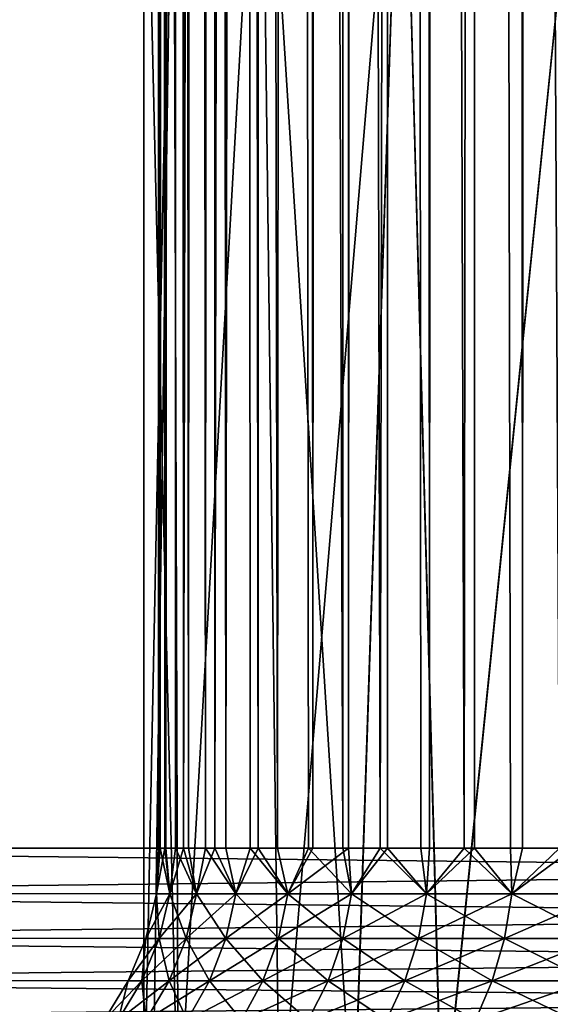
# Model space of a CAD drawing. Header units: millimetres. Extents: x -41 to 11, y -3 to 963.
# Tile 57 of 256: x -4.47 to -2.66, y 0.47 to 3.83. Entities that reach past the tile are written whole.
import ezdxf

# ---------------------------------------------------------------- set-up
doc = ezdxf.new("R2010")
doc.units = ezdxf.units.MM
doc.header["$LTSCALE"] = 65.185185
for name, color, linetype in [('3485', 7, 'CONTINUOUS'), ('3487', 7, 'CONTINUOUS'), ('3496', 7, 'CONTINUOUS'), ('3499', 7, 'CONTINUOUS'), ('3535', 7, 'CONTINUOUS'), ('3538', 7, 'CONTINUOUS'), ('3573', 7, 'CONTINUOUS'), ('3577', 7, 'CONTINUOUS')]:
    doc.layers.add(name, color=color, linetype=linetype)

msp = doc.modelspace()

# ---------------------------------------------------------------- linework, layer by layer
at = {"layer": '3485', "linetype": 'Continuous'}
for points in [[(-3.7042, 337.2306, 1.5096), (-3.6592, 1, 1.6157), (-3.7081, 62.7642, 1.5), (-3.7042, 337.2306, 1.5096)], [(-3.5557, 337.0424, 1.8321), (-3.6592, 1, 1.6157), (-3.7042, 337.2306, 1.5096), (-3.5557, 337.0424, 1.8321)], [(-3.4718, 1, 1.9867), (-3.6592, 1, 1.6157), (-3.5557, 337.0424, 1.8321), (-3.4718, 1, 1.9867)], [(-3.3669, 336.8291, 2.1596), (-3.4718, 1, 1.9867), (-3.5557, 337.0424, 1.8321), (-3.3669, 336.8291, 2.1596)], [(-3.3501, 1, 2.1855), (-3.4718, 1, 1.9867), (-3.3669, 336.8291, 2.1596), (-3.3501, 1, 2.1855)], [(-3.1431, 336.6071, 2.4741), (-3.3501, 1, 2.1855), (-3.3669, 336.8291, 2.1596), (-3.1431, 336.6071, 2.4741)], [(-3.2171, 1, 2.377), (-3.3501, 1, 2.1855), (-3.1431, 336.6071, 2.4741), (-3.2171, 1, 2.377)], [(-3.0732, 1, 2.5603), (-3.2171, 1, 2.377), (-3.1431, 336.6071, 2.4741), (-3.0732, 1, 2.5603)], [(-2.8929, 336.3915, 2.7624), (-3.0732, 1, 2.5603), (-3.1431, 336.6071, 2.4741), (-2.8929, 336.3915, 2.7624)], [(-2.9189, 1, 2.735), (-3.0732, 1, 2.5603), (-2.8929, 336.3915, 2.7624), (-2.9189, 1, 2.735)], [(-2.7546, 1, 2.9004), (-2.9189, 1, 2.735), (-2.8929, 336.3915, 2.7624), (-2.7546, 1, 2.9004)], [(-2.6248, 336.192, 3.0184), (-2.7546, 1, 2.9004), (-2.8929, 336.3915, 2.7624), (-2.6248, 336.192, 3.0184)], [(-2.581, 1, 3.0559), (-2.7546, 1, 2.9004), (-2.6248, 336.192, 3.0184), (-2.581, 1, 3.0559)], [(-3.7081, 57.2358, 1.5), (-3.7081, 62.7642, 1.5), (-3.6592, 1, 1.6157), (-3.7081, 57.2358, 1.5)], [(-3.9935, 1, -0.2275), (-4, 57.6782), (-4, 1), (-3.9935, 1, -0.2275)], [(-3.9941, 57.668, -0.218), (-4, 57.6782), (-3.9935, 1, -0.2275), (-3.9941, 57.668, -0.218)], [(-4, 57.6782), (-3.9941, 57.6682, 0.2166), (-4, 1), (-4, 57.6782)], [(-4, 1), (-3.9941, 57.6682, 0.2166), (-3.9784, 1, 0.4151), (-4, 1)], [(-3.9941, 57.6682, 0.2166), (-3.9758, 57.6371, 0.4391), (-3.9784, 1, 0.4151), (-3.9941, 57.6682, 0.2166)], [(-3.9756, 57.6366, -0.4416), (-3.9941, 57.668, -0.218), (-3.9935, 1, -0.2275), (-3.9756, 57.6366, -0.4416)], [(-3.9741, 1, -0.4543), (-3.9756, 57.6366, -0.4416), (-3.9935, 1, -0.2275), (-3.9741, 1, -0.4543)], [(-3.9758, 57.6371, 0.4391), (-3.943, 57.5826, 0.6731), (-3.9784, 1, 0.4151), (-3.9758, 57.6371, 0.4391)], [(-3.9423, 57.5815, -0.6771), (-3.9756, 57.6366, -0.4416), (-3.9741, 1, -0.4543), (-3.9423, 57.5815, -0.6771)], [(-3.9784, 1, 0.4151), (-3.943, 57.5826, 0.6731), (-3.9139, 1, 0.8256), (-3.9784, 1, 0.4151)], [(-3.9418, 1, -0.6796), (-3.9423, 57.5815, -0.6771), (-3.9741, 1, -0.4543), (-3.9418, 1, -0.6796)], [(-3.943, 57.5826, 0.6731), (-3.8916, 57.5008, 0.9249), (-3.9139, 1, 0.8256), (-3.943, 57.5826, 0.6731)], [(-3.8903, 57.4987, -0.9304), (-3.9423, 57.5815, -0.6771), (-3.8968, 1, -0.9028), (-3.8903, 57.4987, -0.9304)], [(-3.8968, 1, -0.9028), (-3.9423, 57.5815, -0.6771), (-3.9418, 1, -0.6796), (-3.8968, 1, -0.9028)], [(-3.8916, 57.5008, 0.9249), (-3.8158, 57.3865, 1.1998), (-3.9139, 1, 0.8256), (-3.8916, 57.5008, 0.9249)], [(-3.8391, 1, -1.123), (-3.8903, 57.4987, -0.9304), (-3.8968, 1, -0.9028), (-3.8391, 1, -1.123)], [(-3.8135, 57.3832, -1.2071), (-3.8903, 57.4987, -0.9304), (-3.8391, 1, -1.123), (-3.8135, 57.3832, -1.2071)], [(-3.9139, 1, 0.8256), (-3.8158, 57.3865, 1.1998), (-3.8071, 1, 1.2273), (-3.9139, 1, 0.8256)], [(-3.769, 1, -1.3395), (-3.8135, 57.3832, -1.2071), (-3.8391, 1, -1.123), (-3.769, 1, -1.3395)], [(-3.8158, 57.3865, 1.1998), (-3.7081, 57.2358, 1.5), (-3.8071, 1, 1.2273), (-3.8158, 57.3865, 1.1998)], [(-3.704, 57.2304, -1.5101), (-3.8135, 57.3832, -1.2071), (-3.769, 1, -1.3395), (-3.704, 57.2304, -1.5101)], [(-3.8071, 1, 1.2273), (-3.7081, 57.2358, 1.5), (-3.6592, 1, 1.6157), (-3.8071, 1, 1.2273)], [(-3.6867, 1, -1.5517), (-3.704, 57.2304, -1.5101), (-3.769, 1, -1.3395), (-3.6867, 1, -1.5517)], [(-3.5552, 57.0417, -1.8332), (-3.704, 57.2304, -1.5101), (-3.5925, 1, -1.7589), (-3.5552, 57.0417, -1.8332)], [(-3.5925, 1, -1.7589), (-3.704, 57.2304, -1.5101), (-3.6867, 1, -1.5517), (-3.5925, 1, -1.7589)], [(-3.4866, 1, -1.9604), (-3.5552, 57.0417, -1.8332), (-3.5925, 1, -1.7589), (-3.4866, 1, -1.9604)], [(-3.366, 56.8282, -2.161), (-3.5552, 57.0417, -1.8332), (-3.3695, 1, -2.1556), (-3.366, 56.8282, -2.161)], [(-3.3695, 1, -2.1556), (-3.5552, 57.0417, -1.8332), (-3.4866, 1, -1.9604), (-3.3695, 1, -2.1556)], [(-3.2414, 1, -2.3438), (-3.366, 56.8282, -2.161), (-3.3695, 1, -2.1556), (-3.2414, 1, -2.3438)], [(-3.1421, 56.6063, -2.4753), (-3.366, 56.8282, -2.161), (-3.2414, 1, -2.3438), (-3.1421, 56.6063, -2.4753)], [(-3.1028, 1, -2.5244), (-3.1421, 56.6063, -2.4753), (-3.2414, 1, -2.3438), (-3.1028, 1, -2.5244)], [(-2.8921, 56.3908, -2.7633), (-3.1421, 56.6063, -2.4753), (-2.9542, 1, -2.6968), (-2.8921, 56.3908, -2.7633)], [(-2.9542, 1, -2.6968), (-3.1421, 56.6063, -2.4753), (-3.1028, 1, -2.5244), (-2.9542, 1, -2.6968)], [(-2.796, 1, -2.8604), (-2.8921, 56.3908, -2.7633), (-2.9542, 1, -2.6968), (-2.796, 1, -2.8604)], [(-2.6288, 1, -3.0149), (-2.8921, 56.3908, -2.7633), (-2.796, 1, -2.8604), (-2.6288, 1, -3.0149)], [(-2.6241, 56.1915, -3.019), (-2.8921, 56.3908, -2.7633), (-2.6288, 1, -3.0149), (-2.6241, 56.1915, -3.019)]]:
    msp.add_3dface(points, dxfattribs=at)
at = {"layer": '3487', "linetype": 'Continuous'}
for points in [[(4.5962, 339.485, 8), (-7, 1, 8), (4.625, 340.0023, 8), (4.5962, 339.485, 8)], [(-7, 1, 8), (7, 1, 8), (4.625, 340.0023, 8), (-7, 1, 8)], [(4.5097, 338.9738, 8), (-7, 1, 8), (4.5962, 339.485, 8), (4.5097, 338.9738, 8)], [(4.3663, 338.4749, 8), (-7, 1, 8), (4.5097, 338.9738, 8), (4.3663, 338.4749, 8)], [(-4.509, 338.9706, 8), (-7, 1, 8), (-4.3657, 338.4731, 8), (-4.509, 338.9706, 8)], [(4.1676, 337.9947, 8), (-7, 1, 8), (4.3663, 338.4749, 8), (4.1676, 337.9947, 8)], [(-4.3657, 338.4731, 8), (-7, 1, 8), (-4.1675, 337.9944, 8), (-4.3657, 338.4731, 8)], [(3.9164, 337.5399, 8), (-7, 1, 8), (4.1676, 337.9947, 8), (3.9164, 337.5399, 8)], [(-4.1675, 337.9944, 8), (-7, 1, 8), (-3.9169, 337.5406, 8), (-4.1675, 337.9944, 8)], [(-3.9169, 337.5406, 8), (-7, 1, 8), (-3.6175, 337.1183, 8), (-3.9169, 337.5406, 8)], [(3.6166, 337.1171, 8), (-7, 1, 8), (3.9164, 337.5399, 8), (3.6166, 337.1171, 8)], [(-3.6175, 337.1183, 8), (-7, 1, 8), (-3.2729, 336.7322, 8), (-3.6175, 337.1183, 8)], [(3.2717, 336.731, 8), (-7, 1, 8), (3.6166, 337.1171, 8), (3.2717, 336.731, 8)], [(-3.2729, 336.7322, 8), (-7, 1, 8), (-2.886, 336.3859, 8), (-3.2729, 336.7322, 8)], [(2.8846, 336.3848, 8), (-7, 1, 8), (3.2717, 336.731, 8), (2.8846, 336.3848, 8)], [(-2.886, 336.3859, 8), (-7, 1, 8), (-2.4626, 336.0852, 8), (-2.886, 336.3859, 8)], [(2.4611, 336.0842, 8), (-7, 1, 8), (2.8846, 336.3848, 8), (2.4611, 336.0842, 8)], [(-2.4626, 336.0852, 8), (-7, 1, 8), (-2.0084, 335.8338, 8), (-2.4626, 336.0852, 8)], [(2.0067, 335.833, 8), (-7, 1, 8), (2.4611, 336.0842, 8), (2.0067, 335.833, 8)], [(-2.0084, 335.8338, 8), (-7, 1, 8), (-1.5304, 335.6356, 8), (-2.0084, 335.8338, 8)], [(1.5284, 335.6349, 8), (-7, 1, 8), (2.0067, 335.833, 8), (1.5284, 335.6349, 8)], [(-1.5304, 335.6356, 8), (-7, 1, 8), (-1.0319, 335.4916, 8), (-1.5304, 335.6356, 8)], [(1.0298, 335.4911, 8), (-7, 1, 8), (1.5284, 335.6349, 8), (1.0298, 335.4911, 8)], [(-1.0319, 335.4916, 8), (-7, 1, 8), (-0.5195, 335.4043, 8), (-1.0319, 335.4916, 8)], [(0.518, 335.4041, 8), (-7, 1, 8), (1.0298, 335.4911, 8), (0.518, 335.4041, 8)], [(-7, 1, 8), (0, 335.375, 8), (-0.5195, 335.4043, 8), (-7, 1, 8)], [(0, 335.375, 8), (-7, 1, 8), (0.518, 335.4041, 8), (0, 335.375, 8)]]:
    msp.add_3dface(points, dxfattribs=at)
at = {"layer": '3496', "linetype": 'Continuous'}
for points in [[(-7, 0.8448, -7.9879), (-7, 1, -8), (7, 0.8436, -7.9877), (-7, 0.8448, -7.9879)], [(7, 0.8436, -7.9877), (-7, 1, -8), (7, 1, -8), (7, 0.8436, -7.9877)], [(-7, 0.692, -7.9514), (-7, 0.8448, -7.9879), (7, 0.8436, -7.9877), (-7, 0.692, -7.9514)], [(7, 0.691, -7.9511), (-7, 0.692, -7.9514), (7, 0.8436, -7.9877), (7, 0.691, -7.9511)], [(-7, 0.5468, -7.8914), (-7, 0.692, -7.9514), (7, 0.691, -7.9511), (-7, 0.5468, -7.8914)], [(7, 0.546, -7.891), (-7, 0.5468, -7.8914), (7, 0.691, -7.9511), (7, 0.546, -7.891)], [(-7, 0.4129, -7.8095), (-7, 0.5468, -7.8914), (7, 0.546, -7.891), (-7, 0.4129, -7.8095)], [(7, 0.4122, -7.809), (-7, 0.4129, -7.8095), (7, 0.546, -7.891), (7, 0.4122, -7.809)]]:
    msp.add_3dface(points, dxfattribs=at)
at = {"layer": '3499', "linetype": 'Continuous'}
for points in [[(-7, 480, -8), (7, 1, -8), (4.625, 59.9977, -8), (-7, 480, -8)], [(7, 480, -8), (7, 1, -8), (-7, 480, -8), (7, 480, -8)], [(7, 1, -8), (-7, 1, -8), (-4.5097, 58.9738, -8), (7, 1, -8)], [(-4.3663, 58.4749, -8), (7, 1, -8), (-4.5097, 58.9738, -8), (-4.3663, 58.4749, -8)], [(-4.1676, 57.9947, -8), (7, 1, -8), (-4.3663, 58.4749, -8), (-4.1676, 57.9947, -8)], [(-3.9164, 57.5399, -8), (7, 1, -8), (-4.1676, 57.9947, -8), (-3.9164, 57.5399, -8)], [(-3.6166, 57.1171, -8), (7, 1, -8), (-3.9164, 57.5399, -8), (-3.6166, 57.1171, -8)], [(-3.2717, 56.731, -8), (7, 1, -8), (-3.6166, 57.1171, -8), (-3.2717, 56.731, -8)], [(-2.8846, 56.3848, -8), (7, 1, -8), (-3.2717, 56.731, -8), (-2.8846, 56.3848, -8)], [(-2.4611, 56.0842, -8), (7, 1, -8), (-2.8846, 56.3848, -8), (-2.4611, 56.0842, -8)]]:
    msp.add_3dface(points, dxfattribs=at)
at = {"layer": '3535', "linetype": 'Continuous'}
for points in [[(7, 1, 8), (-7, 1, 8), (-7, 0.8436, 7.9877), (7, 1, 8)], [(7, 1, 8), (-7, 0.8436, 7.9877), (7, 0.8448, 7.9879), (7, 1, 8)], [(7, 0.8448, 7.9879), (-7, 0.8436, 7.9877), (7, 0.692, 7.9514), (7, 0.8448, 7.9879)], [(-7, 0.8436, 7.9877), (-7, 0.691, 7.9511), (7, 0.692, 7.9514), (-7, 0.8436, 7.9877)], [(7, 0.692, 7.9514), (-7, 0.691, 7.9511), (7, 0.5468, 7.8914), (7, 0.692, 7.9514)], [(-7, 0.691, 7.9511), (-7, 0.546, 7.891), (7, 0.5468, 7.8914), (-7, 0.691, 7.9511)], [(7, 0.5468, 7.8914), (-7, 0.546, 7.891), (7, 0.4129, 7.8095), (7, 0.5468, 7.8914)], [(-7, 0.546, 7.891), (-7, 0.4122, 7.809), (7, 0.4129, 7.8095), (-7, 0.546, 7.891)]]:
    msp.add_3dface(points, dxfattribs=at)
at = {"layer": '3538', "linetype": 'Continuous'}
for points in [[(-3.9935, 1, -0.2275), (-4, 1), (-4.0066, 0.8436, -0.2143), (-3.9935, 1, -0.2275)], [(-3.9609, 0.8436, -0.6404), (-3.9935, 1, -0.2275), (-4.0066, 0.8436, -0.2143), (-3.9609, 0.8436, -0.6404)], [(-4, 1), (-3.9784, 1, 0.4151), (-4.0066, 0.8436, 0.2143), (-4, 1)], [(-4.0066, 0.8436, -0.2143), (-4, 1), (-4.0066, 0.8436, 0.2143), (-4.0066, 0.8436, -0.2143)], [(-4.0066, 0.8436, 0.2143), (-3.9784, 1, 0.4151), (-3.9609, 0.8436, 0.6404), (-4.0066, 0.8436, 0.2143)], [(-3.9741, 1, -0.4543), (-3.9935, 1, -0.2275), (-3.9609, 0.8436, -0.6404), (-3.9741, 1, -0.4543)], [(-3.9784, 1, 0.4151), (-3.9139, 1, 0.8256), (-3.9609, 0.8436, 0.6404), (-3.9784, 1, 0.4151)], [(-3.9418, 1, -0.6796), (-3.9741, 1, -0.4543), (-3.9609, 0.8436, -0.6404), (-3.9418, 1, -0.6796)], [(-3.87, 0.8436, -1.0592), (-3.9418, 1, -0.6796), (-3.9609, 0.8436, -0.6404), (-3.87, 0.8436, -1.0592)], [(-3.9609, 0.8436, 0.6404), (-3.9139, 1, 0.8256), (-3.87, 0.8436, 1.0592), (-3.9609, 0.8436, 0.6404)], [(-3.8968, 1, -0.9028), (-3.9418, 1, -0.6796), (-3.87, 0.8436, -1.0592), (-3.8968, 1, -0.9028)], [(-3.9139, 1, 0.8256), (-3.8071, 1, 1.2273), (-3.87, 0.8436, 1.0592), (-3.9139, 1, 0.8256)], [(-3.8391, 1, -1.123), (-3.8968, 1, -0.9028), (-3.87, 0.8436, -1.0592), (-3.8391, 1, -1.123)], [(-3.87, 0.8436, 1.0592), (-3.8071, 1, 1.2273), (-3.735, 0.8436, 1.4659), (-3.87, 0.8436, 1.0592)], [(-3.735, 0.8436, -1.4659), (-3.8391, 1, -1.123), (-3.87, 0.8436, -1.0592), (-3.735, 0.8436, -1.4659)], [(-3.769, 1, -1.3395), (-3.8391, 1, -1.123), (-3.735, 0.8436, -1.4659), (-3.769, 1, -1.3395)], [(-3.8071, 1, 1.2273), (-3.6592, 1, 1.6157), (-3.735, 0.8436, 1.4659), (-3.8071, 1, 1.2273)], [(-3.6867, 1, -1.5517), (-3.769, 1, -1.3395), (-3.735, 0.8436, -1.4659), (-3.6867, 1, -1.5517)], [(-3.735, 0.8436, 1.4659), (-3.6592, 1, 1.6157), (-3.5573, 0.8436, 1.8558), (-3.735, 0.8436, 1.4659)], [(-3.5573, 0.8436, -1.8558), (-3.6867, 1, -1.5517), (-3.735, 0.8436, -1.4659), (-3.5573, 0.8436, -1.8558)], [(-3.5925, 1, -1.7589), (-3.6867, 1, -1.5517), (-3.5573, 0.8436, -1.8558), (-3.5925, 1, -1.7589)], [(-3.6592, 1, 1.6157), (-3.4718, 1, 1.9867), (-3.5573, 0.8436, 1.8558), (-3.6592, 1, 1.6157)], [(-3.4866, 1, -1.9604), (-3.5925, 1, -1.7589), (-3.5573, 0.8436, -1.8558), (-3.4866, 1, -1.9604)], [(-3.4718, 1, 1.9867), (-3.3501, 1, 2.1855), (-3.5573, 0.8436, 1.8558), (-3.4718, 1, 1.9867)], [(-3.5573, 0.8436, 1.8558), (-3.3501, 1, 2.1855), (-3.3391, 0.8436, 2.2247), (-3.5573, 0.8436, 1.8558)], [(-3.3391, 0.8436, -2.2247), (-3.4866, 1, -1.9604), (-3.5573, 0.8436, -1.8558), (-3.3391, 0.8436, -2.2247)], [(-3.3695, 1, -2.1556), (-3.4866, 1, -1.9604), (-3.3391, 0.8436, -2.2247), (-3.3695, 1, -2.1556)], [(-3.2414, 1, -2.3438), (-3.3695, 1, -2.1556), (-3.3391, 0.8436, -2.2247), (-3.2414, 1, -2.3438)], [(-3.3501, 1, 2.1855), (-3.2171, 1, 2.377), (-3.3391, 0.8436, 2.2247), (-3.3501, 1, 2.1855)], [(-3.3391, 0.8436, 2.2247), (-3.2171, 1, 2.377), (-3.0828, 0.8436, 2.5681), (-3.3391, 0.8436, 2.2247)], [(-3.0828, 0.8436, -2.5681), (-3.2414, 1, -2.3438), (-3.3391, 0.8436, -2.2247), (-3.0828, 0.8436, -2.5681)], [(-3.1028, 1, -2.5244), (-3.2414, 1, -2.3438), (-3.0828, 0.8436, -2.5681), (-3.1028, 1, -2.5244)], [(-3.2171, 1, 2.377), (-3.0732, 1, 2.5603), (-3.0828, 0.8436, 2.5681), (-3.2171, 1, 2.377)], [(-2.9542, 1, -2.6968), (-3.1028, 1, -2.5244), (-3.0828, 0.8436, -2.5681), (-2.9542, 1, -2.6968)], [(-3.0732, 1, 2.5603), (-2.9189, 1, 2.735), (-3.0828, 0.8436, 2.5681), (-3.0732, 1, 2.5603)], [(-3.0828, 0.8436, 2.5681), (-2.9189, 1, 2.735), (-2.7913, 0.8436, 2.8822), (-3.0828, 0.8436, 2.5681)], [(-2.7913, 0.8436, -2.8822), (-2.9542, 1, -2.6968), (-3.0828, 0.8436, -2.5681), (-2.7913, 0.8436, -2.8822)], [(-2.796, 1, -2.8604), (-2.9542, 1, -2.6968), (-2.7913, 0.8436, -2.8822), (-2.796, 1, -2.8604)], [(-2.9189, 1, 2.735), (-2.7546, 1, 2.9004), (-2.7913, 0.8436, 2.8822), (-2.9189, 1, 2.735)], [(-2.6288, 1, -3.0149), (-2.796, 1, -2.8604), (-2.7913, 0.8436, -2.8822), (-2.6288, 1, -3.0149)], [(-2.7913, 0.8436, 2.8822), (-2.581, 1, 3.0559), (-2.468, 0.8436, 3.1635), (-2.7913, 0.8436, 2.8822)], [(-2.7546, 1, 2.9004), (-2.581, 1, 3.0559), (-2.7913, 0.8436, 2.8822), (-2.7546, 1, 2.9004)], [(-2.468, 0.8436, -3.1635), (-2.6288, 1, -3.0149), (-2.7913, 0.8436, -2.8822), (-2.468, 0.8436, -3.1635)], [(-4.0432, 0.6908, -0.2162), (-4.0066, 0.8436, 0.2143), (-4.0432, 0.6908, 0.2162), (-4.0432, 0.6908, -0.2162)], [(-4.0432, 0.6908, 0.2162), (-3.9609, 0.8436, 0.6404), (-3.9971, 0.6908, 0.6462), (-4.0432, 0.6908, 0.2162)], [(-4.0066, 0.8436, 0.2143), (-3.9609, 0.8436, 0.6404), (-4.0432, 0.6908, 0.2162), (-4.0066, 0.8436, 0.2143)], [(-4.0066, 0.8436, -0.2143), (-4.0066, 0.8436, 0.2143), (-4.0432, 0.6908, -0.2162), (-4.0066, 0.8436, -0.2143)], [(-3.9971, 0.6908, -0.6462), (-4.0066, 0.8436, -0.2143), (-4.0432, 0.6908, -0.2162), (-3.9971, 0.6908, -0.6462)], [(-3.9609, 0.8436, -0.6404), (-4.0066, 0.8436, -0.2143), (-3.9971, 0.6908, -0.6462), (-3.9609, 0.8436, -0.6404)], [(-3.9609, 0.8436, 0.6404), (-3.87, 0.8436, 1.0592), (-3.9971, 0.6908, 0.6462), (-3.9609, 0.8436, 0.6404)], [(-3.9971, 0.6908, 0.6462), (-3.87, 0.8436, 1.0592), (-3.9054, 0.6908, 1.0688), (-3.9971, 0.6908, 0.6462)], [(-3.9054, 0.6908, -1.0688), (-3.9609, 0.8436, -0.6404), (-3.9971, 0.6908, -0.6462), (-3.9054, 0.6908, -1.0688)], [(-3.87, 0.8436, -1.0592), (-3.9609, 0.8436, -0.6404), (-3.9054, 0.6908, -1.0688), (-3.87, 0.8436, -1.0592)], [(-3.87, 0.8436, 1.0592), (-3.735, 0.8436, 1.4659), (-3.9054, 0.6908, 1.0688), (-3.87, 0.8436, 1.0592)], [(-3.9054, 0.6908, 1.0688), (-3.735, 0.8436, 1.4659), (-3.7691, 0.6908, 1.4793), (-3.9054, 0.6908, 1.0688)], [(-3.7691, 0.6908, -1.4793), (-3.87, 0.8436, -1.0592), (-3.9054, 0.6908, -1.0688), (-3.7691, 0.6908, -1.4793)], [(-3.735, 0.8436, -1.4659), (-3.87, 0.8436, -1.0592), (-3.7691, 0.6908, -1.4793), (-3.735, 0.8436, -1.4659)], [(-3.735, 0.8436, 1.4659), (-3.5573, 0.8436, 1.8558), (-3.7691, 0.6908, 1.4793), (-3.735, 0.8436, 1.4659)], [(-3.7691, 0.6908, 1.4793), (-3.5573, 0.8436, 1.8558), (-3.5898, 0.6908, 1.8728), (-3.7691, 0.6908, 1.4793)], [(-3.5898, 0.6908, -1.8728), (-3.735, 0.8436, -1.4659), (-3.7691, 0.6908, -1.4793), (-3.5898, 0.6908, -1.8728)], [(-3.5573, 0.8436, -1.8558), (-3.735, 0.8436, -1.4659), (-3.5898, 0.6908, -1.8728), (-3.5573, 0.8436, -1.8558)], [(-3.5573, 0.8436, 1.8558), (-3.3391, 0.8436, 2.2247), (-3.5898, 0.6908, 1.8728), (-3.5573, 0.8436, 1.8558)], [(-3.5898, 0.6908, 1.8728), (-3.3391, 0.8436, 2.2247), (-3.3696, 0.6908, 2.245), (-3.5898, 0.6908, 1.8728)], [(-3.3696, 0.6908, -2.245), (-3.5573, 0.8436, -1.8558), (-3.5898, 0.6908, -1.8728), (-3.3696, 0.6908, -2.245)], [(-3.3391, 0.8436, -2.2247), (-3.5573, 0.8436, -1.8558), (-3.3696, 0.6908, -2.245), (-3.3391, 0.8436, -2.2247)], [(-3.3391, 0.8436, 2.2247), (-3.0828, 0.8436, 2.5681), (-3.3696, 0.6908, 2.245), (-3.3391, 0.8436, 2.2247)], [(-3.3696, 0.6908, 2.245), (-3.0828, 0.8436, 2.5681), (-3.111, 0.6908, 2.5916), (-3.3696, 0.6908, 2.245)], [(-3.111, 0.6908, -2.5916), (-3.3391, 0.8436, -2.2247), (-3.3696, 0.6908, -2.245), (-3.111, 0.6908, -2.5916)], [(-3.0828, 0.8436, -2.5681), (-3.3391, 0.8436, -2.2247), (-3.111, 0.6908, -2.5916), (-3.0828, 0.8436, -2.5681)], [(-3.0828, 0.8436, 2.5681), (-2.7913, 0.8436, 2.8822), (-3.111, 0.6908, 2.5916), (-3.0828, 0.8436, 2.5681)], [(-3.111, 0.6908, 2.5916), (-2.7913, 0.8436, 2.8822), (-2.8168, 0.6908, 2.9086), (-3.111, 0.6908, 2.5916)], [(-2.8168, 0.6908, -2.9086), (-3.0828, 0.8436, -2.5681), (-3.111, 0.6908, -2.5916), (-2.8168, 0.6908, -2.9086)], [(-2.7913, 0.8436, -2.8822), (-3.0828, 0.8436, -2.5681), (-2.8168, 0.6908, -2.9086), (-2.7913, 0.8436, -2.8822)], [(-2.8168, 0.6908, 2.9086), (-2.468, 0.8436, 3.1635), (-2.4905, 0.6908, 3.1924), (-2.8168, 0.6908, 2.9086)], [(-2.7913, 0.8436, 2.8822), (-2.468, 0.8436, 3.1635), (-2.8168, 0.6908, 2.9086), (-2.7913, 0.8436, 2.8822)], [(-2.4905, 0.6908, -3.1924), (-2.7913, 0.8436, -2.8822), (-2.8168, 0.6908, -2.9086), (-2.4905, 0.6908, -3.1924)], [(-2.468, 0.8436, -3.1635), (-2.7913, 0.8436, -2.8822), (-2.4905, 0.6908, -3.1924), (-2.468, 0.8436, -3.1635)], [(-4.1033, 0.5457, 0.2194), (-3.9971, 0.6908, 0.6462), (-4.0565, 0.5457, 0.6558), (-4.1033, 0.5457, 0.2194)], [(-4.0432, 0.6908, -0.2162), (-4.0432, 0.6908, 0.2162), (-4.1033, 0.5457, -0.2194), (-4.0432, 0.6908, -0.2162)], [(-4.0565, 0.5457, -0.6558), (-4.0432, 0.6908, -0.2162), (-4.1033, 0.5457, -0.2194), (-4.0565, 0.5457, -0.6558)], [(-4.0432, 0.6908, 0.2162), (-3.9971, 0.6908, 0.6462), (-4.1033, 0.5457, 0.2194), (-4.0432, 0.6908, 0.2162)], [(-4.1033, 0.5457, -0.2194), (-4.0432, 0.6908, 0.2162), (-4.1033, 0.5457, 0.2194), (-4.1033, 0.5457, -0.2194)], [(-4.0565, 0.5457, 0.6558), (-3.9054, 0.6908, 1.0688), (-3.9634, 0.5457, 1.0847), (-4.0565, 0.5457, 0.6558)], [(-3.9971, 0.6908, 0.6462), (-3.9054, 0.6908, 1.0688), (-4.0565, 0.5457, 0.6558), (-3.9971, 0.6908, 0.6462)], [(-3.9971, 0.6908, -0.6462), (-4.0432, 0.6908, -0.2162), (-4.0565, 0.5457, -0.6558), (-3.9971, 0.6908, -0.6462)], [(-3.9634, 0.5457, -1.0847), (-3.9971, 0.6908, -0.6462), (-4.0565, 0.5457, -0.6558), (-3.9634, 0.5457, -1.0847)], [(-3.9054, 0.6908, -1.0688), (-3.9971, 0.6908, -0.6462), (-3.9634, 0.5457, -1.0847), (-3.9054, 0.6908, -1.0688)], [(-3.9054, 0.6908, 1.0688), (-3.7691, 0.6908, 1.4793), (-3.9634, 0.5457, 1.0847), (-3.9054, 0.6908, 1.0688)], [(-3.9634, 0.5457, 1.0847), (-3.7691, 0.6908, 1.4793), (-3.8251, 0.5457, 1.5012), (-3.9634, 0.5457, 1.0847)], [(-3.8251, 0.5457, -1.5012), (-3.9054, 0.6908, -1.0688), (-3.9634, 0.5457, -1.0847), (-3.8251, 0.5457, -1.5012)], [(-3.7691, 0.6908, -1.4793), (-3.9054, 0.6908, -1.0688), (-3.8251, 0.5457, -1.5012), (-3.7691, 0.6908, -1.4793)], [(-3.7691, 0.6908, 1.4793), (-3.5898, 0.6908, 1.8728), (-3.8251, 0.5457, 1.5012), (-3.7691, 0.6908, 1.4793)], [(-3.8251, 0.5457, 1.5012), (-3.5898, 0.6908, 1.8728), (-3.6432, 0.5457, 1.9006), (-3.8251, 0.5457, 1.5012)], [(-3.6432, 0.5457, -1.9006), (-3.7691, 0.6908, -1.4793), (-3.8251, 0.5457, -1.5012), (-3.6432, 0.5457, -1.9006)], [(-3.5898, 0.6908, -1.8728), (-3.7691, 0.6908, -1.4793), (-3.6432, 0.5457, -1.9006), (-3.5898, 0.6908, -1.8728)], [(-3.5898, 0.6908, 1.8728), (-3.3696, 0.6908, 2.245), (-3.6432, 0.5457, 1.9006), (-3.5898, 0.6908, 1.8728)], [(-3.6432, 0.5457, 1.9006), (-3.3696, 0.6908, 2.245), (-3.4197, 0.5457, 2.2783), (-3.6432, 0.5457, 1.9006)], [(-3.4197, 0.5457, -2.2783), (-3.5898, 0.6908, -1.8728), (-3.6432, 0.5457, -1.9006), (-3.4197, 0.5457, -2.2783)], [(-3.3696, 0.6908, -2.245), (-3.5898, 0.6908, -1.8728), (-3.4197, 0.5457, -2.2783), (-3.3696, 0.6908, -2.245)], [(-3.3696, 0.6908, 2.245), (-3.111, 0.6908, 2.5916), (-3.4197, 0.5457, 2.2783), (-3.3696, 0.6908, 2.245)], [(-3.4197, 0.5457, 2.2783), (-3.111, 0.6908, 2.5916), (-3.1572, 0.5457, 2.6301), (-3.4197, 0.5457, 2.2783)], [(-3.1572, 0.5457, -2.6301), (-3.3696, 0.6908, -2.245), (-3.4197, 0.5457, -2.2783), (-3.1572, 0.5457, -2.6301)], [(-3.111, 0.6908, -2.5916), (-3.3696, 0.6908, -2.245), (-3.1572, 0.5457, -2.6301), (-3.111, 0.6908, -2.5916)], [(-3.111, 0.6908, 2.5916), (-2.8168, 0.6908, 2.9086), (-3.1572, 0.5457, 2.6301), (-3.111, 0.6908, 2.5916)], [(-3.1572, 0.5457, 2.6301), (-2.8168, 0.6908, 2.9086), (-2.8587, 0.5457, 2.9518), (-3.1572, 0.5457, 2.6301)], [(-2.8587, 0.5457, -2.9518), (-3.111, 0.6908, -2.5916), (-3.1572, 0.5457, -2.6301), (-2.8587, 0.5457, -2.9518)], [(-2.8168, 0.6908, -2.9086), (-3.111, 0.6908, -2.5916), (-2.8587, 0.5457, -2.9518), (-2.8168, 0.6908, -2.9086)], [(-2.5275, 0.5457, -3.2398), (-2.8168, 0.6908, -2.9086), (-2.8587, 0.5457, -2.9518), (-2.5275, 0.5457, -3.2398)], [(-2.8168, 0.6908, 2.9086), (-2.4905, 0.6908, 3.1924), (-2.8587, 0.5457, 2.9518), (-2.8168, 0.6908, 2.9086)], [(-2.8587, 0.5457, 2.9518), (-2.4905, 0.6908, 3.1924), (-2.5275, 0.5457, 3.2398), (-2.8587, 0.5457, 2.9518)], [(-2.4905, 0.6908, -3.1924), (-2.8168, 0.6908, -2.9086), (-2.5275, 0.5457, -3.2398), (-2.4905, 0.6908, -3.1924)], [(-4.1033, 0.5457, -0.2194), (-4.1033, 0.5457, 0.2194), (-4.1853, 0.4118, -0.2238), (-4.1033, 0.5457, -0.2194)], [(-4.1375, 0.4118, -0.6689), (-4.1033, 0.5457, -0.2194), (-4.1853, 0.4118, -0.2238), (-4.1375, 0.4118, -0.6689)], [(-4.1033, 0.5457, 0.2194), (-4.0565, 0.5457, 0.6558), (-4.1853, 0.4118, 0.2238), (-4.1033, 0.5457, 0.2194)], [(-4.1853, 0.4118, -0.2238), (-4.1033, 0.5457, 0.2194), (-4.1853, 0.4118, 0.2238), (-4.1853, 0.4118, -0.2238)], [(-4.1853, 0.4118, 0.2238), (-4.0565, 0.5457, 0.6558), (-4.1375, 0.4118, 0.6689), (-4.1853, 0.4118, 0.2238)], [(-4.0426, 0.4118, -1.1064), (-4.0565, 0.5457, -0.6558), (-4.1375, 0.4118, -0.6689), (-4.0426, 0.4118, -1.1064)], [(-4.0565, 0.5457, 0.6558), (-3.9634, 0.5457, 1.0847), (-4.1375, 0.4118, 0.6689), (-4.0565, 0.5457, 0.6558)], [(-4.1375, 0.4118, 0.6689), (-3.9634, 0.5457, 1.0847), (-4.0426, 0.4118, 1.1064), (-4.1375, 0.4118, 0.6689)], [(-4.0565, 0.5457, -0.6558), (-4.1033, 0.5457, -0.2194), (-4.1375, 0.4118, -0.6689), (-4.0565, 0.5457, -0.6558)], [(-3.9634, 0.5457, -1.0847), (-4.0565, 0.5457, -0.6558), (-4.0426, 0.4118, -1.1064), (-3.9634, 0.5457, -1.0847)], [(-3.9634, 0.5457, 1.0847), (-3.8251, 0.5457, 1.5012), (-4.0426, 0.4118, 1.1064), (-3.9634, 0.5457, 1.0847)], [(-4.0426, 0.4118, 1.1064), (-3.8251, 0.5457, 1.5012), (-3.9015, 0.4118, 1.5312), (-4.0426, 0.4118, 1.1064)], [(-3.9015, 0.4118, -1.5312), (-3.9634, 0.5457, -1.0847), (-4.0426, 0.4118, -1.1064), (-3.9015, 0.4118, -1.5312)], [(-3.8251, 0.5457, -1.5012), (-3.9634, 0.5457, -1.0847), (-3.9015, 0.4118, -1.5312), (-3.8251, 0.5457, -1.5012)], [(-3.8251, 0.5457, 1.5012), (-3.6432, 0.5457, 1.9006), (-3.9015, 0.4118, 1.5312), (-3.8251, 0.5457, 1.5012)], [(-3.9015, 0.4118, 1.5312), (-3.6432, 0.5457, 1.9006), (-3.716, 0.4118, 1.9386), (-3.9015, 0.4118, 1.5312)], [(-3.716, 0.4118, -1.9386), (-3.8251, 0.5457, -1.5012), (-3.9015, 0.4118, -1.5312), (-3.716, 0.4118, -1.9386)], [(-3.6432, 0.5457, -1.9006), (-3.8251, 0.5457, -1.5012), (-3.716, 0.4118, -1.9386), (-3.6432, 0.5457, -1.9006)], [(-3.6432, 0.5457, 1.9006), (-3.4197, 0.5457, 2.2783), (-3.716, 0.4118, 1.9386), (-3.6432, 0.5457, 1.9006)], [(-3.488, 0.4118, -2.3239), (-3.6432, 0.5457, -1.9006), (-3.716, 0.4118, -1.9386), (-3.488, 0.4118, -2.3239)], [(-3.716, 0.4118, 1.9386), (-3.4197, 0.5457, 2.2783), (-3.488, 0.4118, 2.3239), (-3.716, 0.4118, 1.9386)], [(-3.4197, 0.5457, -2.2783), (-3.6432, 0.5457, -1.9006), (-3.488, 0.4118, -2.3239), (-3.4197, 0.5457, -2.2783)], [(-3.4197, 0.5457, 2.2783), (-3.1572, 0.5457, 2.6301), (-3.488, 0.4118, 2.3239), (-3.4197, 0.5457, 2.2783)], [(-3.2203, 0.4118, -2.6826), (-3.4197, 0.5457, -2.2783), (-3.488, 0.4118, -2.3239), (-3.2203, 0.4118, -2.6826)], [(-3.488, 0.4118, 2.3239), (-3.1572, 0.5457, 2.6301), (-3.2203, 0.4118, 2.6826), (-3.488, 0.4118, 2.3239)], [(-3.1572, 0.5457, -2.6301), (-3.4197, 0.5457, -2.2783), (-3.2203, 0.4118, -2.6826), (-3.1572, 0.5457, -2.6301)], [(-2.9158, 0.4118, -3.0108), (-3.1572, 0.5457, -2.6301), (-3.2203, 0.4118, -2.6826), (-2.9158, 0.4118, -3.0108)], [(-3.1572, 0.5457, 2.6301), (-2.8587, 0.5457, 2.9518), (-3.2203, 0.4118, 2.6826), (-3.1572, 0.5457, 2.6301)], [(-3.2203, 0.4118, 2.6826), (-2.8587, 0.5457, 2.9518), (-2.9158, 0.4118, 3.0108), (-3.2203, 0.4118, 2.6826)], [(-2.8587, 0.5457, -2.9518), (-3.1572, 0.5457, -2.6301), (-2.9158, 0.4118, -3.0108), (-2.8587, 0.5457, -2.9518)], [(-2.578, 0.4118, -3.3046), (-2.8587, 0.5457, -2.9518), (-2.9158, 0.4118, -3.0108), (-2.578, 0.4118, -3.3046)], [(-2.8587, 0.5457, 2.9518), (-2.5275, 0.5457, 3.2398), (-2.9158, 0.4118, 3.0108), (-2.8587, 0.5457, 2.9518)], [(-2.9158, 0.4118, 3.0108), (-2.5275, 0.5457, 3.2398), (-2.578, 0.4118, 3.3046), (-2.9158, 0.4118, 3.0108)], [(-2.5275, 0.5457, -3.2398), (-2.8587, 0.5457, -2.9518), (-2.578, 0.4118, -3.3046), (-2.5275, 0.5457, -3.2398)]]:
    msp.add_3dface(points, dxfattribs=at)
at = {"layer": '3573', "linetype": 'Continuous'}
for points in [[(-4.0203, 0, -0.4892), (-4.05, 0), (-3.9485, 5, -0.9012), (-4.0203, 0, -0.4892)], [(-3.9485, 5, -0.9012), (-4.05, 0), (-4.05, 5), (-3.9485, 5, -0.9012)], [(-3.9319, 0, -0.9709), (-4.0203, 0, -0.4892), (-3.9485, 5, -0.9012), (-3.9319, 0, -0.9709)], [(-3.6489, 5, -1.7572), (-3.9319, 0, -0.9709), (-3.9485, 5, -0.9012), (-3.6489, 5, -1.7572)], [(-3.5855, 0, -1.8832), (-3.9319, 0, -0.9709), (-3.6489, 5, -1.7572), (-3.5855, 0, -1.8832)], [(-3.1664, 5, -2.5251), (-3.5855, 0, -1.8832), (-3.6489, 5, -1.7572), (-3.1664, 5, -2.5251)], [(-3.332, 0, -2.3022), (-3.5855, 0, -1.8832), (-3.1664, 5, -2.5251), (-3.332, 0, -2.3022)], [(-3.0297, 0, -2.6876), (-3.332, 0, -2.3022), (-3.1664, 5, -2.5251), (-3.0297, 0, -2.6876)], [(-2.5251, 5, -3.1664), (-3.0297, 0, -2.6876), (-3.1664, 5, -2.5251), (-2.5251, 5, -3.1664)], [(-2.2988, 0, -3.3344), (-3.0297, 0, -2.6876), (-2.5251, 5, -3.1664), (-2.2988, 0, -3.3344)]]:
    msp.add_3dface(points, dxfattribs=at)
at = {"layer": '3577', "linetype": 'Continuous'}
for points in [[(-4.05, 5), (-3.9322, 0, 0.9695), (-3.9485, 5, 0.9012), (-4.05, 5)], [(-4.05, 0), (-3.9322, 0, 0.9695), (-4.05, 5), (-4.05, 0)], [(-3.9322, 0, 0.9695), (-3.6489, 5, 1.7572), (-3.9485, 5, 0.9012), (-3.9322, 0, 0.9695)], [(-3.9322, 0, 0.9695), (-3.586, 0, 1.8823), (-3.6489, 5, 1.7572), (-3.9322, 0, 0.9695)], [(-3.3325, 0, 2.3014), (-3.1664, 5, 2.5251), (-3.6489, 5, 1.7572), (-3.3325, 0, 2.3014)], [(-3.586, 0, 1.8823), (-3.3325, 0, 2.3014), (-3.6489, 5, 1.7572), (-3.586, 0, 1.8823)], [(-3.3325, 0, 2.3014), (-3.0304, 0, 2.6868), (-3.1664, 5, 2.5251), (-3.3325, 0, 2.3014)], [(-3.0304, 0, 2.6868), (-2.5251, 5, 3.1664), (-3.1664, 5, 2.5251), (-3.0304, 0, 2.6868)], [(-3.0304, 0, 2.6868), (-2.3002, 0, 3.3334), (-2.5251, 5, 3.1664), (-3.0304, 0, 2.6868)]]:
    msp.add_3dface(points, dxfattribs=at)

doc.saveas('drawing.dxf')
